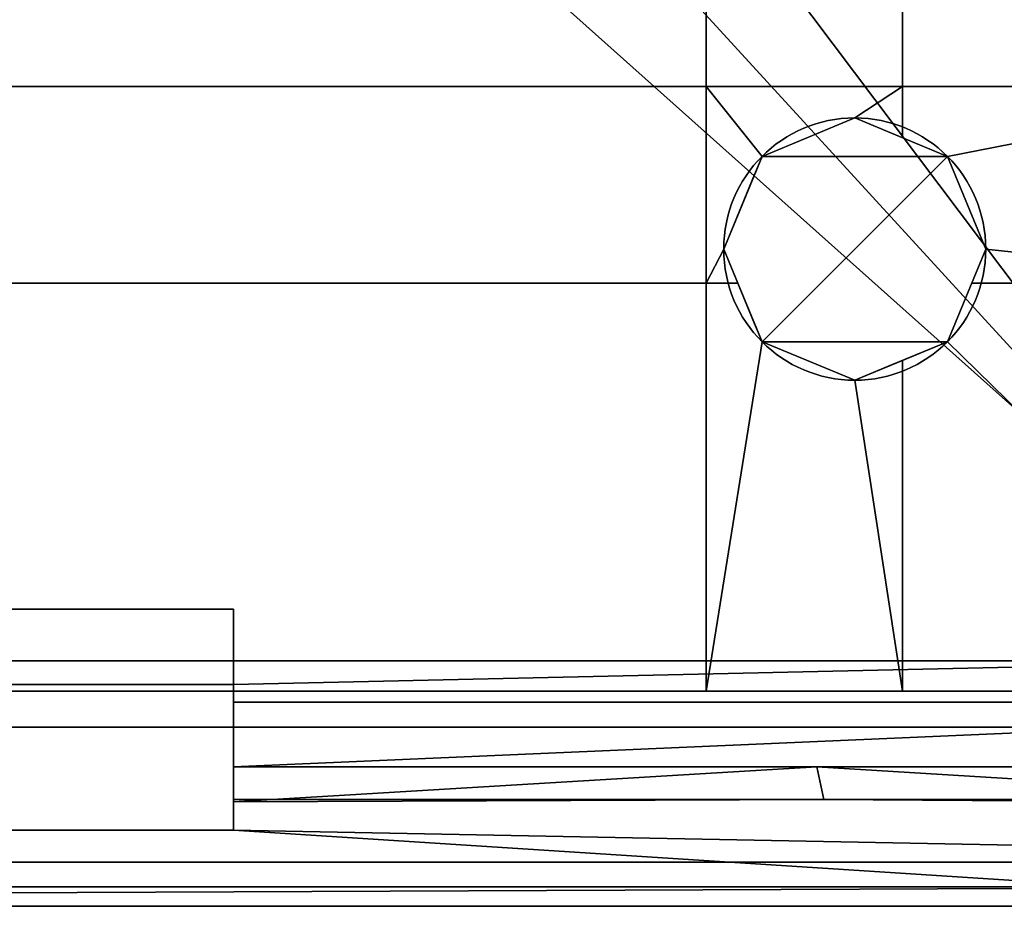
# Model space of a CAD drawing. Extents: x -271 to 271, y -255 to 247.
# Tile 12 of 21: x 87 to 185, y -255 to -167. Entities that reach past the tile are written whole.
import ezdxf

# ---------------------------------------------------------------- set-up
doc = ezdxf.new("R2010")
doc.units = 0
doc.header["$MEASUREMENT"] = 0
doc.layers.add('1', color=7, linetype='Continuous')

# ---------------------------------------------------------------- blocks, each defined once
blk = doc.blocks.new('UG_SURFACE_005')
at = {"layer": '1', "color": 253, "linetype": 'Continuous'}
for points in [[(108.351335, -234.923542, 5.390187), (108.351335, -233.176619, 16.31096), (108.351335, -225.691393, 16.31096), (108.351335, -225.691393, -70.766598)], [(108.351335, -225.691393, -70.766598), (108.351335, -247.616723, -70.766598), (108.351335, -244.565502, -68.743274)], [(108.351335, -244.802058, -34.012854), (108.351335, -241.331294, 0.544513), (108.351335, -234.923542, 5.390187), (108.351335, -225.691393, -70.766598)], [(108.351335, -225.691393, -70.766598), (108.351335, -244.565502, -68.743274), (108.351335, -244.802058, -34.012854)]]:
    blk.add_3dface(points, dxfattribs=at)
blk = doc.blocks.new('UG_SURFACE_013')
at = {"layer": '1', "color": 253, "linetype": 'Continuous'}
blk.add_3dface([(-218.58938, -250.800669, -101.176269), (-218.58938, -237.39329, -101.176269), (218.58938, -237.39329, -101.176269), (218.58938, -250.800669, -101.176269)], dxfattribs=at)
blk = doc.blocks.new('UG_SURFACE_024')
at = {"layer": '1', "color": 253, "linetype": 'Continuous'}
blk.add_3dface([(108.351335, -247.616723, -70.766598), (108.351335, -225.691393, -70.766598), (-109.342568, -225.691393, -70.766598), (-109.342568, -247.616723, -70.766598)], dxfattribs=at)
blk = doc.blocks.new('UG_SURFACE_030')
at = {"layer": '1', "color": 253, "linetype": 'Continuous'}
blk.add_3dface([(-218.58938, -237.39329, -101.176269), (-214.674816, -233.820006, -123.000003), (214.674816, -233.820006, -123.000003), (218.58938, -237.39329, -101.176269)], dxfattribs=at)
blk = doc.blocks.new('UG_SURFACE_044')
at = {"layer": '1', "color": 253, "linetype": 'Continuous'}
for points in [[(108.351335, -244.802058, -34.012854), (166.94577, -244.565502, -68.743274), (166.22667, -241.331294, 0.544513)], [(166.22667, -241.331294, 0.544513), (108.351335, -241.331294, 0.544513), (108.351335, -244.802058, -34.012854)], [(225.74091, -244.979113, -38.459349), (224.10199, -241.331294, 0.544513), (166.22667, -241.331294, 0.544513)], [(166.22667, -241.331294, 0.544513), (166.94577, -244.565502, -68.743274), (225.74091, -244.979113, -38.459349)], [(108.351335, -244.802058, -34.012854), (108.351335, -244.565502, -68.743274), (166.94577, -244.565502, -68.743274)], [(166.94577, -244.565502, -68.743274), (225.540206, -244.565502, -68.743274), (225.74091, -244.979113, -38.459349)]]:
    blk.add_3dface(points, dxfattribs=at)
blk = doc.blocks.new('UG_SURFACE_058')
at = {"layer": '1', "color": 253, "linetype": 'Continuous'}
for points in [[(28.284272, 28.28427, 30.999999), (39.999999, 0, 30.999999), (213.937938, -230.826914, 30.999999), (213.937938, 232.157499, 30.999999)], [(213.937938, -230.826914, 30.999999), (39.999999, 0, 30.999999), (28.284272, -28.28427, 30.999999)], [(-213.937938, -230.826914, 30.999999), (213.937938, -230.826914, 30.999999), (0, -39.999999, 30.999999), (-28.28427, -28.28427, 30.999999)], [(28.284272, -28.28427, 30.999999), (0, -39.999999, 30.999999), (213.937938, -230.826914, 30.999999)]]:
    blk.add_3dface(points, dxfattribs=at)
blk = doc.blocks.new('UG_SURFACE_059')
at = {"layer": '1', "color": 253, "linetype": 'Continuous'}
for points in [[(225.433573, -249.864921, -72.257414), (225.540206, -244.565502, -68.743274), (108.351335, -244.565502, -68.743274), (108.351335, -247.616723, -70.766598)], [(-225.309625, -255.163461, -75.770989), (225.309625, -255.163461, -75.770989), (108.351335, -247.616723, -70.766598), (-109.342568, -247.616723, -70.766598)], [(108.351335, -247.616723, -70.766598), (225.309625, -255.163461, -75.770989), (225.433573, -249.864921, -72.257414)]]:
    blk.add_3dface(points, dxfattribs=at)
blk = doc.blocks.new('UG_SURFACE_076')
at = {"layer": '1', "color": 253, "linetype": 'Continuous'}
for points in [[(224.794924, -253.228277, -87.039948), (-224.794924, -253.228277, -87.039948), (-218.58938, -250.800669, -101.176269), (218.58938, -250.800669, -101.176269)], [(224.794924, -253.228277, -87.039948), (225.309625, -255.163461, -75.770989), (-225.309625, -255.163461, -75.770989)], [(224.794924, -253.228277, -87.039948), (-225.309625, -255.163461, -75.770989), (-224.794924, -253.228277, -87.039948)]]:
    blk.add_3dface(points, dxfattribs=at)
blk = doc.blocks.new('UG_SURFACE_097')
at = {"layer": '1', "color": 253, "linetype": 'Continuous'}
for points in [[(218.916968, -236.539021, 4.168534), (218.690276, -234.923542, 5.390187), (108.351335, -234.923542, 5.390187), (108.351335, -241.331294, 0.544513)], [(108.351335, -241.331294, 0.544513), (224.10199, -241.331294, 0.544513), (218.916968, -236.539021, 4.168534)]]:
    blk.add_3dface(points, dxfattribs=at)
blk = doc.blocks.new('UG_SURFACE_115')
at = {"layer": '1', "color": 253, "linetype": 'Continuous'}
for points in [[(213.937938, -230.826914, 30.999999), (-213.937938, -230.826914, 30.999999), (-109.342568, -233.176619, 16.31096), (108.351335, -233.176619, 16.31096)], [(108.351335, -233.176619, 16.31096), (108.351335, -234.923542, 5.390187), (218.690276, -234.923542, 5.390187), (213.937938, -230.826914, 30.999999)]]:
    blk.add_3dface(points, dxfattribs=at)
blk = doc.blocks.new('UG_SURFACE_137')
at = {"layer": '1', "color": 253, "linetype": 'Continuous'}
for points in [[(160.80761, -180.807605, -136.999995), (170.000002, -177.000001, -136.999995), (179.192394, -180.807605, -136.999995)], [(179.192394, -180.807605, -136.999995), (160.80761, -199.19239, -136.999995), (157.000005, -189.999998, -136.999995), (160.80761, -180.807605, -136.999995)], [(160.80761, -199.19239, -136.999995), (179.192394, -180.807605, -136.999995), (182.999998, -189.999998, -136.999995), (179.192394, -199.19239, -136.999995)], [(179.192394, -199.19239, -136.999995), (170.000002, -202.999994, -136.999995), (160.80761, -199.19239, -136.999995)]]:
    blk.add_3dface(points, dxfattribs=at)
blk = doc.blocks.new('UG_SURFACE_142')
at = {"layer": '1', "color": 253, "linetype": 'Continuous'}
for points in [[(79.999998, -88.619024, -123.000003), (155.249998, -88.619024, -123.000003), (155.249998, -173.869029, -123.000003), (79.999998, -173.869029, -123.000003)], [(155.249998, -88.619024, -123.000003), (174.75, -88.619024, -123.000003), (174.75, -173.869029, -123.000003), (155.249998, -173.869029, -123.000003)], [(174.75, -88.619024, -123.000003), (214.674816, -88.619024, -123.000003), (214.674816, -173.869029, -123.000003), (174.75, -173.869029, -123.000003)], [(79.999998, -173.869029, -123.000003), (155.249998, -173.869029, -123.000003), (155.249998, -193.369031, -123.000003), (79.999998, -193.369031, -123.000003)], [(160.80761, -180.807605, -123.000003), (157.000005, -189.999998, -123.000003), (155.249998, -193.369031, -123.000003), (155.249998, -173.869029, -123.000003)], [(155.249998, -173.869029, -123.000003), (174.75, -173.869029, -123.000003), (170.000002, -177.000001, -123.000003), (160.80761, -180.807605, -123.000003)], [(174.75, -173.869029, -123.000003), (174.75, -178.967521, -123.000003), (170.000002, -177.000001, -123.000003)], [(179.192394, -180.807605, -123.000003), (174.75, -178.967521, -123.000003), (174.75, -173.869029, -123.000003), (214.674816, -173.869029, -123.000003)], [(214.674816, -173.869029, -123.000003), (214.674816, -193.369031, -123.000003), (182.999998, -189.999998, -123.000003), (179.192394, -180.807605, -123.000003)], [(157.000005, -189.999998, -123.000003), (158.395499, -193.369031, -123.000003), (155.249998, -193.369031, -123.000003)], [(214.674816, -193.369031, -123.000003), (181.604505, -193.369031, -123.000003), (182.999998, -189.999998, -123.000003)], [(79.999998, -193.369031, -123.000003), (155.249998, -193.369031, -123.000003), (155.249998, -233.820006, -123.000003), (79.999998, -233.820006, -123.000003)], [(155.249998, -233.820006, -123.000003), (155.249998, -193.369031, -123.000003), (158.395499, -193.369031, -123.000003), (160.80761, -199.19239, -123.000003)], [(179.192394, -199.19239, -123.000003), (181.604505, -193.369031, -123.000003), (214.674816, -193.369031, -123.000003), (214.674816, -233.820006, -123.000003)], [(160.80761, -199.19239, -123.000003), (170.000002, -202.999994, -123.000003), (174.75, -233.820006, -123.000003), (155.249998, -233.820006, -123.000003)], [(214.674816, -233.820006, -123.000003), (174.75, -233.820006, -123.000003), (174.75, -201.03249, -123.000003), (179.192394, -199.19239, -123.000003)], [(170.000002, -202.999994, -123.000003), (174.75, -201.03249, -123.000003), (174.75, -233.820006, -123.000003)]]:
    blk.add_3dface(points, dxfattribs=at)
blk = doc.blocks.new('UG_SURFACE_152')
at = {"layer": '1', "color": 253, "linetype": 'Continuous'}
for points in [[(170.000002, -177.000001, -136.999995), (160.80761, -180.807605, -136.999995), (160.80761, -180.807605, -123.000003), (170.000002, -177.000001, -123.000003)], [(170.000002, -177.000001, -123.000003), (173.653871, -178.513482, -123.000003), (173.653871, -178.513482, -136.999995), (170.000002, -177.000001, -136.999995)], [(179.192394, -180.807605, -136.999995), (173.653871, -178.513482, -136.999995), (173.653871, -178.513482, -123.000003), (179.192394, -180.807605, -123.000003)], [(160.80761, -180.807605, -136.999995), (160.065174, -182.600021, -136.999995), (160.065174, -182.600021, -123.000003), (160.80761, -180.807605, -123.000003)], [(179.192394, -180.807605, -123.000003), (182.999998, -189.999998, -123.000003), (182.999998, -189.999998, -136.999995), (179.192394, -180.807605, -136.999995)], [(157.000005, -189.999998, -123.000003), (160.065174, -182.600021, -123.000003), (160.065174, -182.600021, -136.999995), (157.000005, -189.999998, -136.999995)], [(157.000005, -189.999998, -136.999995), (160.065174, -197.399974, -136.999995), (160.065174, -197.399974, -123.000003), (157.000005, -189.999998, -123.000003)], [(179.192394, -199.19239, -136.999995), (182.999998, -189.999998, -136.999995), (182.999998, -189.999998, -123.000003), (179.192394, -199.19239, -123.000003)], [(160.80761, -199.19239, -123.000003), (160.065174, -197.399974, -123.000003), (160.065174, -197.399974, -136.999995), (160.80761, -199.19239, -136.999995)], [(170.000002, -202.999994, -123.000003), (160.80761, -199.19239, -123.000003), (160.80761, -199.19239, -136.999995), (170.000002, -202.999994, -136.999995)], [(179.192394, -199.19239, -123.000003), (173.653871, -201.486513, -123.000003), (173.653871, -201.486513, -136.999995), (179.192394, -199.19239, -136.999995)], [(170.000002, -202.999994, -136.999995), (173.653871, -201.486513, -136.999995), (173.653871, -201.486513, -123.000003), (170.000002, -202.999994, -123.000003)]]:
    blk.add_3dface(points, dxfattribs=at)
blk = doc.blocks.new('UG_SURFACE_211')
at = {"layer": '1', "color": 253, "linetype": 'Continuous'}
for points in [[(11.77523, -225.691393, -56.35063), (-78.701809, -225.691393, -56.35063), (-109.342568, -225.691393, -70.766598), (108.351335, -225.691393, -70.766598)], [(108.351335, -225.691393, 16.31096), (-109.342568, -225.691393, 16.31096), (-78.701809, -225.691393, 1.240543), (11.77523, -225.691393, 1.240543)], [(11.77523, -225.691393, -56.35063), (108.351335, -225.691393, -70.766598), (45.479156, -225.691393, -44.588391), (32.16216, -225.691393, -39.072312)], [(108.351335, -225.691393, 16.31096), (11.77523, -225.691393, 1.240543), (79.277612, -225.691393, -8.834279), (81.637248, -225.691393, -7.856887)], [(81.637248, -225.691393, -43.818157), (58.796149, -225.691393, -39.072312), (45.479156, -225.691393, -44.588391), (108.351335, -225.691393, -70.766598)], [(81.637248, -225.691393, -7.856887), (83.996885, -225.691393, -8.834279), (108.351335, -225.691393, 16.31096)], [(108.351335, -225.691393, -70.766598), (84.113136, -225.691393, -42.792611), (81.637248, -225.691393, -43.818157)], [(84.974274, -225.691393, -11.193915), (83.996885, -225.691393, -13.55355), (108.351335, -225.691393, -70.766598), (108.351335, -225.691393, 16.31096)], [(108.351335, -225.691393, 16.31096), (83.996885, -225.691393, -8.834279), (84.974274, -225.691393, -11.193915)], [(108.351335, -225.691393, -70.766598), (83.996885, -225.691393, -13.55355), (84.113136, -225.691393, -37.840836), (85.138679, -225.691393, -40.316723)], [(85.138679, -225.691393, -40.316723), (84.113136, -225.691393, -42.792611), (108.351335, -225.691393, -70.766598)]]:
    blk.add_3dface(points, dxfattribs=at)
blk = doc.blocks.new('UG_SURFACE_226')
at = {"layer": '1', "color": 253, "linetype": 'Continuous'}
blk.add_3dface([(-109.342568, -233.176619, 16.31096), (-109.342568, -225.691393, 16.31096), (108.351335, -225.691393, 16.31096), (108.351335, -233.176619, 16.31096)], dxfattribs=at)

msp = doc.modelspace()

# ---------------------------------------------------------------- linework, layer by layer
at = {"layer": '1', "color": 43, "linetype": 'Continuous'}
for p, q in [((-109.343, -225.691, -70.767), (108.351, -225.691, -70.767)), ((108.351, -225.691, 16.311), (-109.343, -225.691, 16.311)), ((108.351, -225.691, -70.767), (108.351, -225.691, 16.311)), ((108.351, -225.691, 16.311), (108.351, -233.177, 16.311)), ((108.351, -225.691, -70.767), (108.351, -247.617, -70.767)), ((213.938, -230.827, 31), (-213.938, -230.827, 31)), ((108.351, -233.177, 16.311), (-109.343, -233.177, 16.311)), ((108.351, -234.924, 5.39), (108.351, -233.177, 16.311)), ((214.675, -233.82, -123), (-214.675, -233.82, -123)), ((108.351, -241.331, 0.545), (108.351, -234.924, 5.39)), ((218.69, -234.924, 5.39), (108.351, -234.924, 5.39)), ((218.589, -237.393, -101.176), (-218.589, -237.393, -101.176)), ((224.102, -241.331, 0.545), (108.351, -241.331, 0.545)), ((225.54, -244.566, -68.743), (108.351, -244.566, -68.743)), ((108.351, -247.617, -70.767), (108.351, -244.566, -68.743)), ((-109.343, -247.617, -70.767), (108.351, -247.617, -70.767)), ((218.589, -250.801, -101.176), (-218.589, -250.801, -101.176)), ((225.31, -255.163, -75.771), (-225.31, -255.163, -75.771))]:
    msp.add_line(p, q, dxfattribs=at)
msp.add_circle((170, -190, -137), 13, dxfattribs=at)
at = {"layer": '1', "color": 43, "linetype": 'Continuous', "extrusion": (-8.03919e-11, 0, -1)}
msp.add_circle((-170, -190, 123), 13, dxfattribs=at)
at = {"layer": '1', "color": 43, "linetype": 'Continuous', "extrusion": (-1, 0, 0)}
msp.add_arc((-79.862, -49.167, -108.351), 325.017, -3.45301, 8.79803, dxfattribs=at)

# ---------------------------------------------------------------- block references
for name in ['UG_SURFACE_142', 'UG_SURFACE_058', 'UG_SURFACE_137', 'UG_SURFACE_152', 'UG_SURFACE_024', 'UG_SURFACE_211', 'UG_SURFACE_226', 'UG_SURFACE_005', 'UG_SURFACE_115', 'UG_SURFACE_030', 'UG_SURFACE_097', 'UG_SURFACE_013', 'UG_SURFACE_044', 'UG_SURFACE_059', 'UG_SURFACE_076']:
    msp.add_blockref(name, (0, 0))

doc.saveas('drawing.dxf')
